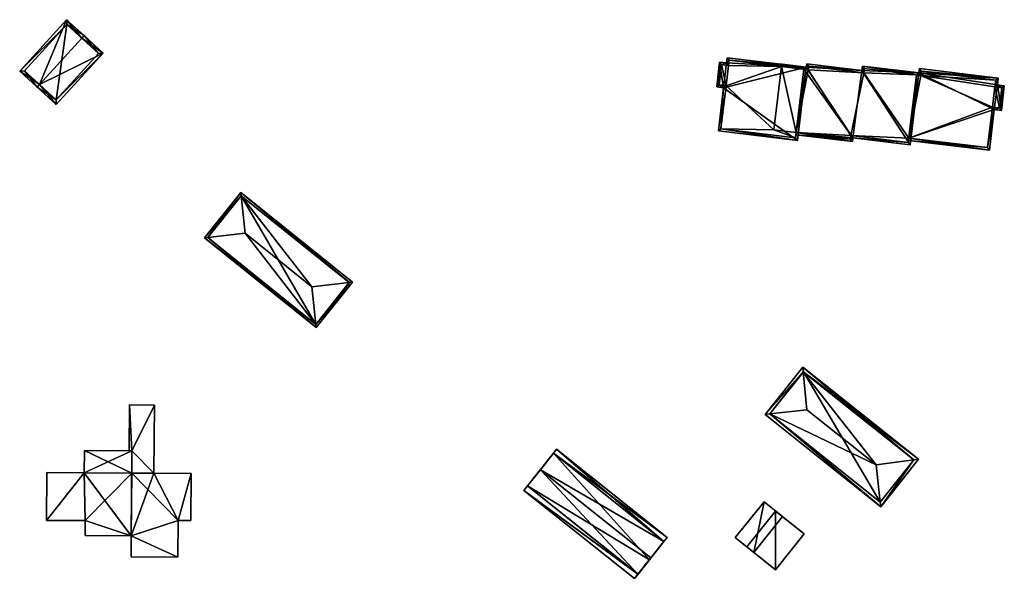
# Model space of a CAD drawing. Header units: inches. Extents: x 2523744 to 2528136, y 1148995 to 1152010.
# Tile 175 of 256: x 2526385 to 2526606, y 1151560 to 1151684. Entities that reach past the tile are written whole.
import ezdxf

# ---------------------------------------------------------------- set-up
doc = ezdxf.new("R2010")
doc.units = ezdxf.units.IN
doc.header["$MEASUREMENT"] = 0
doc.layers.add('Gebaeude Einzelhaus', color=10, linetype='Continuous')
doc.layers.add('Offenes Gebaeude', color=10, linetype='Continuous')

msp = doc.modelspace()

# ---------------------------------------------------------------- meshes
at = {"layer": 'Gebaeude Einzelhaus'}
mesh = msp.add_polyface(dxfattribs=at)
corners = [(2526399.099, 1151679.464, 428.749), (2526399.605, 1151680.018, 428.749), (2526395.696, 1151683.59, 423.55), (2526389.593, 1151669.064, 428.749), (2526385.178, 1151672.084, 423.55), (2526389.086, 1151668.51, 428.749), (2526403.895, 1151676.096, 423.55), (2526393.375, 1151664.589, 423.55), (2526395.744, 1151682.53, 424.287), (2526386.238, 1151672.131, 424.287), (2526393.328, 1151665.649, 424.221), (2526402.835, 1151676.049, 424.221), (2526395.744, 1151682.53, 416.47), (2526402.835, 1151676.049, 416.47), (2526386.238, 1151672.131, 416.47), (2526393.328, 1151665.649, 416.47)]
mesh.append_faces([[corners[k] for k in face] for face in [(0, 8, 1), (11, 0, 1), (6, 10, 11), (6, 11, 1), (7, 10, 6), (3, 10, 5), (9, 3, 5), (5, 10, 7), (8, 9, 4), (4, 9, 5), (1, 8, 2), (2, 8, 4), (7, 3, 5), (7, 6, 3), (3, 6, 0), (0, 6, 1), (3, 4, 5), (0, 2, 3), (3, 2, 4), (0, 1, 2)]], dxfattribs={"color": 13})
mesh.append_faces([[corners[k] for k in face] for face in [(12, 15, 14), (13, 15, 12), (11, 15, 13), (10, 15, 11), (14, 15, 10), (3, 14, 10), (9, 14, 3), (12, 14, 8), (8, 14, 9), (0, 12, 8), (13, 12, 11), (11, 12, 0)]], dxfattribs={"color": 41})
mesh = msp.add_polyface(dxfattribs=at)
corners = [(2526542.953, 1151668.355, 430.374), (2526542.086, 1151674.081, 430.374), (2526541.421, 1151668.539, 430.374), (2526541.791, 1151658.681, 430.373), (2526559.545, 1151656.551, 430.373), (2526561.513, 1151672.949, 430.373), (2526543.65, 1151673.894, 430.374), (2526543.775, 1151675.078, 430.374), (2526541.978, 1151668.975, 430.374), (2526542.524, 1151673.525, 430.374), (2526542.348, 1151659.119, 430.373), (2526543.509, 1151668.791, 430.374), (2526559.109, 1151657.108, 430.373), (2526544.219, 1151674.521, 430.374), (2526560.956, 1151672.513, 430.373), (2526544.094, 1151673.338, 430.374), (2526544.094, 1151673.338, 404.046), (2526544.219, 1151674.521, 404.046), (2526542.524, 1151673.525, 404.046), (2526541.978, 1151668.975, 404.046), (2526543.509, 1151668.791, 404.046), (2526542.348, 1151659.119, 404.046), (2526559.109, 1151657.108, 404.046), (2526559.252, 1151658.297, 429.378), (2526559.252, 1151658.297, 404.046), (2526560.956, 1151672.513, 429.378), (2526555.946, 1151673.114, 429.378), (2526555.946, 1151673.114, 404.046), (2526554.24, 1151658.898, 404.046)]
mesh.append_faces([[corners[k] for k in face] for face in [(15, 9, 6), (13, 15, 6), (6, 9, 1), (7, 13, 6), (12, 14, 5), (5, 14, 13), (5, 13, 7), (10, 12, 4), (4, 12, 5), (3, 10, 4), (11, 10, 0), (8, 11, 0), (0, 10, 3), (9, 8, 2), (1, 9, 2), (2, 8, 0), (7, 6, 5), (6, 1, 0), (5, 6, 0), (4, 5, 0), (3, 4, 0), (0, 1, 2)]], dxfattribs={"color": 13})
mesh.append_faces([[corners[k] for k in face] for face in [(20, 28, 21), (21, 28, 22), (22, 28, 24), (20, 27, 28), (20, 16, 27), (27, 16, 17), (20, 18, 16), (20, 19, 18), (17, 26, 27), (26, 14, 25), (17, 13, 26), (26, 13, 14), (14, 23, 25), (23, 22, 24), (14, 12, 23), (23, 12, 22), (12, 10, 22), (22, 10, 21), (10, 11, 21), (21, 11, 20), (11, 8, 20), (20, 8, 19), (8, 9, 19), (19, 9, 18), (9, 15, 18), (18, 15, 16), (15, 13, 16), (16, 13, 17)]], dxfattribs={"color": 41})
mesh = msp.add_polyface(dxfattribs=at)
corners = [(2526559.252, 1151658.297, 429.378), (2526571.853, 1151656.281, 429.377), (2526571.95, 1151657.098, 429.377), (2526559.192, 1151657.8, 429.378), (2526573.988, 1151672.228, 429.378), (2526584.808, 1151655.555, 429.377), (2526561.513, 1151672.949, 429.378), (2526560.956, 1151672.513, 429.378), (2526586.741, 1151671.673, 429.378), (2526574.104, 1151673.189, 429.378), (2526561.605, 1151673.714, 429.378), (2526555.514, 1151673.709, 429.378), (2526555.946, 1151673.114, 429.378), (2526555.45, 1151673.174, 429.378), (2526562.041, 1151673.158, 429.378), (2526561.949, 1151672.39, 429.378), (2526555.95, 1151673.15, 429.378), (2526574.54, 1151672.633, 429.378), (2526574.424, 1151671.671, 429.378), (2526586.185, 1151671.236, 429.378), (2526584.371, 1151656.111, 429.377), (2526571.416, 1151656.838, 429.378), (2526571.513, 1151657.654, 429.378), (2526561.949, 1151672.39, 404.046), (2526562.041, 1151673.158, 404.046), (2526555.95, 1151673.15, 404.046), (2526555.946, 1151673.114, 404.046), (2526559.252, 1151658.297, 404.046), (2526571.416, 1151656.838, 404.046), (2526571.513, 1151657.654, 404.046), (2526584.371, 1151656.111, 404.046), (2526584.485, 1151657.065, 428.604), (2526584.485, 1151657.065, 404.046), (2526586.185, 1151671.235, 428.604), (2526586.185, 1151671.236, 404.046), (2526574.54, 1151672.633, 404.046), (2526574.424, 1151671.671, 404.046), (2526554.24, 1151658.898, 404.046)]
mesh.append_faces([[corners[k] for k in face] for face in [(11, 16, 13), (13, 16, 12), (21, 3, 0), (21, 1, 3), (20, 2, 22), (22, 2, 21), (21, 2, 1), (19, 5, 20), (20, 5, 2), (19, 8, 5), (17, 9, 19), (19, 9, 8), (14, 4, 18), (18, 4, 17), (17, 4, 9), (14, 10, 4), (11, 6, 16), (16, 6, 15), (15, 6, 14), (14, 6, 10), (7, 11, 12), (12, 11, 13), (7, 6, 11), (6, 4, 10), (4, 8, 9), (4, 5, 8), (0, 2, 7), (7, 2, 6), (6, 2, 4), (4, 2, 5), (3, 1, 0), (0, 1, 2)]], dxfattribs={"color": 13})
mesh.append_faces([[corners[k] for k in face] for face in [(26, 27, 37), (27, 29, 28), (29, 32, 30), (29, 36, 32), (32, 36, 34), (34, 36, 35), (25, 23, 26), (26, 23, 27), (27, 23, 29), (29, 23, 36), (36, 23, 24), (14, 18, 24), (24, 18, 36), (18, 17, 36), (36, 17, 35), (33, 17, 19), (33, 35, 17), (33, 34, 35), (19, 31, 33), (31, 30, 32), (19, 20, 31), (31, 20, 30), (20, 22, 30), (30, 22, 29), (22, 21, 29), (29, 21, 28), (28, 21, 27), (27, 21, 0), (12, 16, 26), (26, 16, 25), (16, 15, 25), (25, 15, 23), (15, 14, 23), (23, 14, 24)]], dxfattribs={"color": 41})
mesh = msp.add_polyface(dxfattribs=at)
corners = [(2526604.334, 1151668.984, 428.604), (2526603.658, 1151663.458, 428.604), (2526605.231, 1151663.269, 428.604), (2526586.741, 1151671.673, 428.604), (2526584.485, 1151657.065, 428.604), (2526602.569, 1151654.391, 428.604), (2526605.895, 1151668.796, 428.604), (2526604.518, 1151670.518, 428.604), (2526586.856, 1151672.636, 428.604), (2526586.185, 1151671.235, 428.604), (2526581.204, 1151672.336, 428.604), (2526581.145, 1151671.841, 428.604), (2526584.426, 1151656.568, 428.604), (2526603.221, 1151664.014, 428.604), (2526604.795, 1151663.825, 428.604), (2526602.133, 1151654.948, 428.604), (2526605.339, 1151668.36, 428.604), (2526603.778, 1151668.548, 428.604), (2526603.961, 1151670.081, 428.604), (2526587.294, 1151672.08, 428.604), (2526587.179, 1151671.116, 428.604), (2526587.179, 1151671.116, 404.046), (2526587.294, 1151672.08, 404.046), (2526586.185, 1151671.236, 404.046), (2526584.485, 1151657.065, 404.046), (2526602.133, 1151654.948, 404.046), (2526603.221, 1151664.014, 404.046), (2526604.795, 1151663.825, 404.046), (2526605.339, 1151668.36, 404.046), (2526603.778, 1151668.548, 404.046), (2526603.961, 1151670.081, 404.046)]
mesh.append_faces([[corners[k] for k in face] for face in [(15, 12, 4), (15, 5, 12), (15, 1, 5), (3, 9, 10), (10, 9, 11), (3, 20, 9), (7, 19, 8), (8, 19, 3), (3, 19, 20), (0, 18, 7), (7, 18, 19), (0, 17, 18), (6, 16, 0), (0, 16, 17), (1, 14, 2), (2, 14, 6), (6, 14, 16), (15, 13, 1), (1, 13, 14), (5, 4, 12), (9, 10, 11), (4, 3, 9), (9, 3, 10), (3, 7, 8), (3, 0, 7), (0, 2, 6), (5, 1, 4), (4, 1, 3), (3, 1, 0), (0, 1, 2)]], dxfattribs={"color": 13})
mesh.append_faces([[corners[k] for k in face] for face in [(21, 24, 23), (21, 26, 24), (24, 26, 25), (21, 29, 26), (26, 29, 27), (27, 29, 28), (21, 30, 29), (21, 22, 30), (19, 18, 22), (22, 18, 30), (18, 17, 30), (30, 17, 29), (17, 16, 29), (29, 16, 28), (16, 14, 28), (28, 14, 27), (14, 13, 27), (27, 13, 26), (13, 15, 26), (26, 15, 25), (25, 15, 24), (24, 15, 4), (20, 21, 9), (9, 21, 23), (20, 19, 21), (21, 19, 22)]], dxfattribs={"color": 41})
mesh = msp.add_polyface(dxfattribs=at)
corners = [(2526427.324, 1151634.782, 427.998), (2526426.619, 1151634.7, 427.805), (2526451.63, 1151614.641, 427.805), (2526451.557, 1151615.349, 427.999), (2526435.708, 1151635.759, 430.294), (2526450.691, 1151623.743, 430.294), (2526434.842, 1151644.153, 427.998), (2526434.769, 1151644.86, 427.805), (2526459.779, 1151624.801, 427.805), (2526459.072, 1151624.719, 427.999), (2526451.553, 1151615.344, 427.996), (2526427.321, 1151634.778, 427.996), (2526459.076, 1151624.724, 427.996), (2526434.846, 1151644.158, 427.996), (2526434.846, 1151644.158, 409.151), (2526459.076, 1151624.724, 409.151), (2526427.321, 1151634.778, 409.151), (2526451.553, 1151615.344, 409.151)]
mesh.append_faces([[corners[k] for k in face] for face in [(6, 0, 7), (13, 6, 7), (12, 13, 7), (3, 9, 8), (8, 9, 12), (8, 12, 7), (10, 3, 2), (2, 3, 8), (11, 10, 1), (0, 11, 1), (7, 0, 1), (1, 10, 2), (9, 6, 5), (5, 6, 4), (8, 7, 9), (9, 7, 6), (3, 9, 5), (3, 8, 9), (3, 2, 8), (6, 0, 4), (7, 1, 6), (6, 1, 0), (0, 3, 4), (4, 3, 5), (0, 2, 3), (0, 1, 2)]], dxfattribs={"color": 13})
mesh.append_faces([[corners[k] for k in face] for face in [(14, 17, 16), (15, 17, 14), (3, 17, 15), (3, 15, 9), (10, 17, 3), (9, 15, 12), (16, 17, 11), (11, 17, 10), (0, 16, 11), (14, 16, 6), (6, 16, 0), (13, 14, 6), (15, 14, 12), (12, 14, 13)]], dxfattribs={"color": 41})
mesh = msp.add_polyface(dxfattribs=at)
corners = [(2526553.322, 1151595.288, 424.178), (2526552.266, 1151595.169, 423.814), (2526578.219, 1151574.501, 423.814), (2526578.099, 1151575.555, 424.178), (2526577.148, 1151583.879, 427.049), (2526561.645, 1151596.224, 427.05), (2526560.829, 1151604.718, 424.178), (2526560.726, 1151605.793, 423.814), (2526586.679, 1151585.125, 423.814), (2526585.609, 1151584.985, 424.177), (2526553.32, 1151595.289, 424.177), (2526585.625, 1151585.005, 424.165), (2526560.846, 1151604.739, 424.165), (2526560.846, 1151604.739, 401.755), (2526585.625, 1151585.005, 401.755), (2526553.32, 1151595.289, 401.755), (2526578.099, 1151575.555, 401.755)]
mesh.append_faces([[corners[k] for k in face] for face in [(6, 7, 12), (7, 8, 12), (12, 8, 11), (11, 8, 9), (2, 9, 8), (2, 3, 9), (7, 6, 1), (1, 6, 10), (10, 0, 1), (1, 0, 2), (2, 0, 3), (9, 6, 4), (4, 6, 5), (9, 7, 6), (9, 8, 7), (2, 9, 3), (3, 9, 4), (2, 8, 9), (6, 0, 5), (6, 1, 0), (6, 7, 1), (0, 4, 5), (0, 3, 4), (0, 2, 3), (0, 1, 2)]], dxfattribs={"color": 13})
mesh.append_faces([[corners[k] for k in face] for face in [(13, 16, 15), (14, 16, 13), (9, 16, 14), (3, 16, 9), (9, 14, 11), (15, 16, 0), (0, 16, 3), (10, 15, 0), (13, 15, 6), (6, 15, 10), (12, 13, 6), (14, 13, 11), (11, 13, 12)]], dxfattribs={"color": 41})
mesh = msp.add_polyface(dxfattribs=at)
corners = [(2526399.879, 1151571.395, 418.97), (2526399.855, 1151568.04, 418.97), (2526410.189, 1151567.968, 418.97), (2526399.665, 1151582.088, 418.97), (2526410.323, 1151587.009, 418.97), (2526399.7, 1151587.083, 418.97), (2526391.186, 1151571.456, 418.97), (2526391.263, 1151582.148, 418.97), (2526420.708, 1151571.449, 417.643), (2526423.593, 1151581.95, 417.643), (2526415.268, 1151582.009, 417.643), (2526423.519, 1151571.43, 417.643), (2526410.189, 1151567.968, 417.643), (2526410.288, 1151582.044, 417.643), (2526410.192, 1151563.261, 417.643), (2526410.156, 1151563.261, 417.643), (2526420.649, 1151563.188, 417.643), (2526409.723, 1151587.013, 417.543), (2526399.7, 1151587.083, 409.125), (2526410.323, 1151587.009, 409.125), (2526409.723, 1151587.013, 417.643), (2526410.323, 1151587.009, 417.643), (2526410.323, 1151587.009, 417.543), (2526399.665, 1151582.088, 409.125), (2526391.263, 1151582.148, 409.125), (2526391.186, 1151571.456, 409.125), (2526399.879, 1151571.395, 409.125), (2526399.855, 1151568.04, 409.125), (2526410.189, 1151567.968, 409.125), (2526410.288, 1151582.045, 417.543), (2526410.288, 1151582.044, 409.125), (2526423.593, 1151581.95, 409.125), (2526423.519, 1151571.43, 409.125), (2526415.268, 1151582.009, 417.543), (2526410.156, 1151563.261, 409.125), (2526410.192, 1151563.261, 409.125), (2526420.649, 1151563.188, 409.125), (2526420.708, 1151571.449, 409.125)]
mesh.append_faces([[corners[k] for k in face] for face in [(8, 12, 16), (16, 12, 14), (14, 12, 15), (8, 10, 12), (12, 10, 13), (11, 9, 8), (8, 9, 10), (0, 3, 6), (6, 3, 7), (3, 4, 5), (0, 2, 3), (3, 2, 4), (0, 1, 2)]], dxfattribs={"color": 13})
mesh.append_faces([[corners[k] for k in face] for face in [(28, 35, 34), (28, 36, 35), (28, 37, 36), (37, 31, 32), (28, 30, 37), (37, 30, 31), (11, 8, 32), (32, 8, 37), (8, 16, 37), (37, 16, 36), (16, 14, 36), (36, 14, 35), (14, 15, 35), (35, 15, 34), (15, 12, 34), (34, 12, 28), (9, 33, 10), (33, 30, 29), (9, 31, 33), (33, 31, 30), (9, 11, 31), (31, 11, 32), (26, 28, 27), (26, 30, 28), (30, 18, 19), (26, 23, 30), (30, 23, 18), (26, 25, 23), (23, 25, 24), (4, 13, 21), (4, 2, 13), (13, 2, 12), (19, 29, 30), (19, 22, 29), (1, 12, 2), (1, 27, 12), (12, 27, 28), (1, 0, 27), (27, 0, 26), (0, 6, 26), (26, 6, 25), (6, 7, 25), (25, 7, 24), (7, 3, 24), (24, 3, 23), (3, 5, 23), (23, 5, 18), (19, 17, 22), (20, 4, 21), (17, 5, 20), (20, 5, 4), (19, 18, 17), (17, 18, 5)]], dxfattribs={"color": 41})
mesh = msp.add_polyface(dxfattribs=at)
corners = [(2526501.906, 1151582.79, 429.142), (2526529.6, 1151566.729, 426.709), (2526504.833, 1151586.464, 426.709), (2526499.013, 1151579.16, 426.709), (2526523.781, 1151559.425, 426.709), (2526526.674, 1151563.056, 429.142), (2526529.6, 1151566.729, 426.167), (2526505.549, 1151587.363, 426.156), (2526504.833, 1151586.464, 426.167), (2526530.318, 1151567.628, 426.156), (2526498.214, 1151578.156, 426.266), (2526522.983, 1151558.421, 426.266), (2526523.781, 1151559.425, 426.254), (2526499.014, 1151579.16, 426.254), (2526526.325, 1151562.616, 403.477), (2526529.601, 1151566.728, 403.477), (2526523.782, 1151559.424, 403.477), (2526499.014, 1151579.16, 403.477), (2526504.833, 1151586.464, 403.477), (2526505.549, 1151587.363, 403.477), (2526530.318, 1151567.628, 403.477), (2526498.214, 1151578.156, 403.477), (2526522.983, 1151558.421, 403.477)]
mesh.append_faces([[corners[k] for k in face] for face in [(10, 12, 13), (10, 11, 12), (9, 7, 6), (6, 7, 8), (5, 1, 0), (4, 5, 0), (3, 4, 0), (0, 1, 2)]], dxfattribs={"color": 13})
mesh.append_faces([[corners[k] for k in face] for face in [(22, 21, 16), (16, 21, 17), (19, 20, 18), (18, 20, 15), (15, 9, 6), (15, 20, 9), (11, 22, 12), (12, 22, 16), (11, 10, 22), (22, 10, 21), (17, 21, 13), (13, 21, 10), (7, 18, 8), (7, 19, 18), (7, 9, 19), (19, 9, 20), (17, 14, 16), (17, 18, 14), (14, 18, 15), (0, 13, 3), (0, 8, 13), (13, 8, 17), (17, 8, 18), (0, 2, 8), (2, 1, 8), (8, 1, 6), (12, 5, 4), (12, 6, 5), (5, 6, 1), (16, 14, 12), (12, 14, 6), (6, 14, 15), (4, 13, 12), (4, 3, 13)]], dxfattribs={"color": 41})
at = {"layer": 'Offenes Gebaeude'}
mesh = msp.add_polyface(dxfattribs=at)
corners = [(2526410.323, 1151587.009, 417.643), (2526415.375, 1151597.26, 417.643), (2526409.795, 1151597.299, 417.643), (2526415.268, 1151582.009, 417.643), (2526409.723, 1151587.013, 417.643), (2526410.288, 1151582.044, 417.643), (2526409.723, 1151587.013, 417.543), (2526409.795, 1151597.299, 417.543), (2526415.375, 1151597.26, 417.543), (2526415.268, 1151582.009, 417.543), (2526410.323, 1151587.009, 417.543), (2526410.288, 1151582.045, 417.543)]
mesh.append_faces([[corners[k] for k in face] for face in [(3, 0, 5), (0, 2, 4), (3, 1, 0), (0, 1, 2)]], dxfattribs={"color": 13})
mesh.append_faces([[corners[k] for k in face] for face in [(8, 10, 7), (7, 10, 6), (8, 9, 10), (10, 9, 11), (2, 1, 7), (7, 1, 8), (1, 3, 8), (8, 3, 9), (7, 6, 2), (2, 6, 4)]], dxfattribs={"color": 41})
mesh = msp.add_polyface(dxfattribs=at)
corners = [(2526552.03, 1151575.606, 408.322), (2526549.743, 1151564.253, 408.322), (2526556.176, 1151572.285, 408.322), (2526545.596, 1151567.574, 408.322), (2526552.03, 1151575.606, 408.222), (2526556.176, 1151572.285, 408.222), (2526545.596, 1151567.574, 408.222), (2526549.743, 1151564.253, 408.222)]
mesh.append_faces([[corners[k] for k in face] for face in [(3, 1, 0), (0, 1, 2)]], dxfattribs={"color": 13})
mesh.append_faces([[corners[k] for k in face] for face in [(4, 7, 6), (5, 7, 4), (2, 7, 5), (1, 7, 2), (6, 7, 3), (3, 7, 1), (4, 6, 0), (0, 6, 3), (5, 4, 2), (2, 4, 0)]], dxfattribs={"color": 41})
mesh = msp.add_polyface(dxfattribs=at)
corners = [(2526554.584, 1151560.375, 407.069), (2526554.605, 1151573.544, 406.921), (2526548.171, 1151565.511, 407.069), (2526561.018, 1151568.406, 406.921), (2526554.584, 1151560.375, 406.969), (2526548.171, 1151565.511, 406.969), (2526561.018, 1151568.406, 406.821), (2526554.605, 1151573.544, 406.821)]
mesh.append_faces([[corners[k] for k in face] for face in [(3, 1, 0), (0, 1, 2)]], dxfattribs={"color": 13})
mesh.append_faces([[corners[k] for k in face] for face in [(4, 7, 6), (5, 7, 4), (1, 7, 5), (1, 5, 2), (6, 7, 3), (3, 7, 1), (4, 6, 3), (0, 4, 3), (5, 4, 2), (2, 4, 0)]], dxfattribs={"color": 41})

doc.saveas('drawing.dxf')
